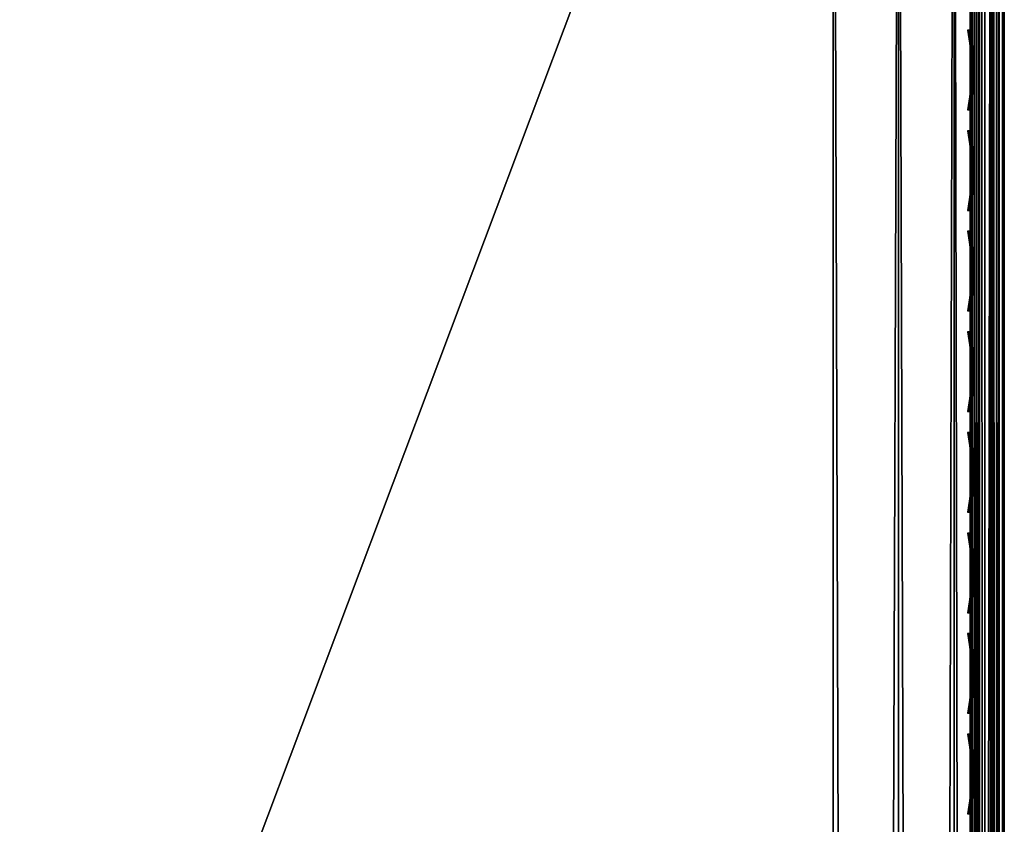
# Model space of a CAD drawing. Header units: inches. Extents: x 0 to 23, y -70 to 0.
# Tile 70 of 107: x 20.1 to 23, y -14.9 to -12.6. Entities that reach past the tile are written whole.
import ezdxf

# ---------------------------------------------------------------- set-up
doc = ezdxf.new("R2010")
doc.units = ezdxf.units.IN
doc.header["$MEASUREMENT"] = 0
for name, color, linetype in [('A-FURN-3-ST', 151, 'Continuous'), ('A-FURN-3-ST-SEAM', 250, 'Continuous'), ('A-FURN-3-STITCH', 15, 'Continuous')]:
    doc.layers.add(name, color=color, linetype=linetype)

msp = doc.modelspace()

# ---------------------------------------------------------------- meshes
at = {"layer": 'A-FURN-3-ST'}
mesh = msp.add_polyface(dxfattribs=at)
corners = [(23, -10.5, 5.4526), (23, -66.7681, 5.4498), (22.9619, -10.5, 5.2612), (22.9619, -66.7688, 5.2612), (22.8536, -10.5, 5.099), (22.8536, -66.7688, 5.099), (22.6913, -10.5, 4.9906), (22.6913, -66.7688, 4.9906), (22.5, -10.5, 4.9526), (22.5, -66.7688, 4.9526), (23, -68.9, 17.4526), (23, -10.5, 17.4526), (22.9619, -68.9, 17.6439), (22.9619, -10.5, 17.6439), (22.8536, -68.9, 17.8061), (22.8536, -10.5, 17.8061), (22.6913, -68.9, 17.9145), (22.6913, -10.5, 17.9145), (22.5, -68.9, 17.9526), (22.5, -10.5, 17.9526), (22.6205, -66.9166, 4.9904), (22.9679, -66.8903, 5.325), (0.5, -68.9, 17.9526), (0.5, -10.5, 17.9526), (23, -69.4825, 16.7086), (0, -10.5, 17.4526), (0, -68.9, 17.4526), (0.0381, -10.5, 17.6439), (0.0381, -68.9, 17.6439), (0.1464, -10.5, 17.8061), (0.1464, -68.9, 17.8061), (0.3087, -10.5, 17.9145), (0.3087, -68.9, 17.9145), (0, -66.7688, 5.4526), (0, -10.5, 5.4526), (0.0381, -66.7688, 5.2612), (0.0381, -10.5, 5.2612), (0.1464, -66.7688, 5.099), (0.1464, -10.5, 5.099), (0.3087, -66.7688, 4.9906), (0.3087, -10.5, 4.9906), (0.5, -66.7688, 4.9526), (0.5, -10.5, 4.9526), (0.0315, -66.8898, 5.3267), (0.3792, -66.9164, 4.9904), (0, -69.4825, 16.7086)]
mesh.append_faces([[corners[k] for k in face] for face in [(0, 1, 2), (2, 1, 3), (2, 3, 4), (4, 3, 5), (4, 5, 6), (6, 5, 7), (6, 7, 8), (8, 7, 9), (10, 11, 12), (12, 11, 13), (12, 13, 14), (14, 13, 15), (14, 15, 16), (16, 15, 17), (16, 17, 18), (18, 17, 19), (20, 9, 7), (21, 3, 1), (18, 19, 22), (22, 19, 23), (0, 11, 1), (1, 11, 24), (24, 11, 10), (25, 26, 27), (27, 26, 28), (27, 28, 29), (29, 28, 30), (29, 30, 31), (31, 30, 32), (31, 32, 23), (23, 32, 22), (33, 34, 35), (35, 34, 36), (35, 36, 37), (37, 36, 38), (37, 38, 39), (39, 38, 40), (39, 40, 41), (41, 40, 42), (43, 33, 35), (44, 39, 41), (8, 9, 42), (42, 9, 41), (25, 45, 26), (34, 33, 25), (25, 33, 45)]])
at = {"layer": 'A-FURN-3-ST-SEAM'}
mesh = msp.add_polyface(dxfattribs=at)
corners = [(22.9413, -68.9001, 17.6213), (22.961, -10.5, 17.622), (22.975, -68.9001, 17.6272), (22.9772, -10.5, 17.6293), (22.997, -68.9, 17.6534), (22.9117, -68.9001, 17.6384), (22.9266, -10.5, 17.6268), (22.9433, -68.9637, 17.6183), (22.9266, -68.9642, 17.6241), (22.9128, -68.9651, 17.6353), (22.9035, -68.9663, 17.6504), (22.9, -68.9677, 17.6677), (22.9, -68.9, 17.6705), (22.961, -68.9638, 17.6194), (22.9772, -68.9644, 17.6267), (22.9981, -68.9667, 17.6546), (22.9997, -68.9681, 17.6722), (22.9071, -68.9698, 17.6932), (22.9117, -68.8999, 17.7026), (22.9188, -68.9709, 17.7066), (22.9413, -68.8999, 17.7197), (22.997, -68.9, 17.6876), (22.9949, -68.9695, 17.6893), (22.9845, -68.9707, 17.7038), (22.975, -68.8999, 17.7138), (22.9696, -68.9715, 17.7134), (0.0587, -68.9, 17.6213), (0.039, -68.9744, 17.6184), (0.025, -68.9, 17.6272), (0.0228, -68.9751, 17.6257), (0.003, -68.9, 17.6534), (0.003, -68.9, 17.6876), (0.0155, -68.9825, 17.7027), (0.025, -68.9, 17.7138), (0.0304, -68.9835, 17.7123), (0.0587, -68.9, 17.7197), (0.0883, -68.9, 17.7026), (0.0929, -68.9815, 17.6921), (0.1, -68.9, 17.6705), (0.0812, -68.9828, 17.7055), (0.0003, -68.9795, 17.6712), (0.0883, -68.9, 17.6384), (0.0734, -68.9749, 17.6231), (0.0965, -68.9774, 17.6494), (0.0304, -39.7, 17.7164), (0.0155, -39.7, 17.7067), (0.0228, -39.7, 17.6293), (0.039, -39.7, 17.622), (0.0965, -39.7, 17.6531), (0.0734, -39.7, 17.6268), (0.0003, -39.7, 17.675), (0.0812, -39.7, 17.7095), (0.0929, -39.7, 17.696)]
mesh.append_faces([[corners[k] for k in face] for face in [(0, 1, 2), (2, 3, 4), (0, 5, 6), (7, 8, 0), (0, 8, 5), (5, 8, 9), (5, 9, 10), (11, 12, 10), (10, 12, 5), (7, 0, 13), (13, 0, 2), (13, 2, 14), (14, 2, 4), (14, 4, 15), (15, 4, 16), (11, 17, 12), (12, 17, 18), (18, 17, 19), (18, 19, 20), (4, 21, 16), (16, 21, 22), (22, 21, 23), (23, 21, 24), (23, 24, 25), (25, 24, 20), (26, 27, 28), (28, 29, 30), (31, 32, 33), (33, 34, 35), (36, 37, 38), (36, 35, 39), (31, 30, 40), (26, 41, 42), (43, 41, 38), (35, 44, 33), (33, 45, 31), (30, 46, 28), (28, 47, 26), (41, 48, 38), (41, 26, 49), (30, 31, 50), (51, 35, 36), (52, 36, 38)]])
mesh = msp.add_polyface(dxfattribs=at)
corners = [(22.9, -10.5, 17.6705), (22.9, -68.9, 17.6705), (22.9071, -10.5, 17.696), (22.9117, -68.8999, 17.7026), (22.9188, -10.5, 17.7095), (22.9413, -68.8999, 17.7197), (22.9345, -10.5, 17.7177), (22.9696, -10.5, 17.7164), (22.9997, -10.5, 17.675), (22.9949, -10.5, 17.6922), (22.997, -68.9, 17.6876), (22.9845, -10.5, 17.7067), (22.975, -68.8999, 17.7138), (22.997, -68.9, 17.6534), (22.9981, -10.5, 17.6573), (22.9266, -10.5, 17.6268), (22.9433, -10.5, 17.621), (22.9413, -68.9001, 17.6213), (22.961, -10.5, 17.622), (22.975, -68.9001, 17.6272), (22.9772, -10.5, 17.6293), (22.9117, -68.9001, 17.6384), (22.9128, -10.5, 17.638), (22.9035, -10.5, 17.6531), (0.0655, -10.5, 17.7177), (0.0304, -10.5, 17.7164), (0.0304, -39.7, 17.7164), (0.0655, -39.7, 17.7177), (0.0587, -68.9, 17.7197), (0.025, -68.9, 17.7138), (0.0155, -39.7, 17.7067), (0.003, -68.9, 17.6876), (0.0051, -39.7, 17.6922), (0.0003, -39.7, 17.675), (0.0051, -10.5, 17.6922), (0.0003, -10.5, 17.675), (0.0019, -10.5, 17.6573), (0.0019, -39.7, 17.6573), (0.003, -68.9, 17.6534), (0.0228, -39.7, 17.6293), (0.025, -68.9, 17.6272), (0.039, -39.7, 17.622), (0.0587, -68.9, 17.6213), (0.0567, -39.7, 17.621), (0.0734, -39.7, 17.6268), (0.0567, -10.5, 17.621), (0.0734, -10.5, 17.6268), (0.0872, -10.5, 17.638), (0.0872, -39.7, 17.638), (0.0883, -68.9, 17.6384), (0.0965, -39.7, 17.6531), (0.1, -68.9, 17.6705), (0.1, -39.7, 17.6705), (0.1, -10.5, 17.6705), (0.0812, -39.7, 17.7095), (0.0883, -68.9, 17.7026), (0.0929, -39.7, 17.696), (0.0929, -10.5, 17.696)]
mesh.append_faces([[corners[k] for k in face] for face in [(0, 1, 2), (2, 1, 3), (2, 3, 4), (4, 3, 5), (4, 5, 6), (6, 5, 7), (8, 9, 10), (10, 9, 11), (10, 11, 12), (12, 11, 7), (12, 7, 5), (10, 13, 8), (8, 13, 14), (15, 16, 17), (17, 16, 18), (19, 18, 20), (13, 20, 14), (15, 21, 22), (0, 23, 1), (1, 23, 21), (21, 23, 22), (24, 25, 26, 27), (27, 26, 28), (29, 26, 30), (31, 30, 32), (31, 32, 33), (33, 32, 34, 35), (35, 36, 37, 33), (33, 37, 38), (38, 37, 39), (40, 39, 41), (42, 41, 43), (42, 43, 44), (44, 43, 45, 46), (46, 47, 48, 44), (44, 48, 49), (49, 48, 50), (51, 50, 52), (52, 50, 53), (27, 28, 54), (54, 55, 56), (56, 51, 52), (56, 52, 57)]])
at = {"layer": 'A-FURN-3-STITCH'}
mesh = msp.add_polymesh((7, 4), dxfattribs=at)
for k, corner in enumerate([(22.8998, -12.5894, 17.7521), (22.898, -12.5894, 17.754), (22.8945, -12.5894, 17.7578), (22.8928, -12.5894, 17.7598), (22.9054, -12.6278, 17.7573), (22.907, -12.6277, 17.7623), (22.9035, -12.6277, 17.7662), (22.8984, -12.6277, 17.7651), (22.9088, -12.6666, 17.7606), (22.9104, -12.6666, 17.7656), (22.9069, -12.6665, 17.7694), (22.9018, -12.6665, 17.7683), (22.9099, -12.7056, 17.7618), (22.9115, -12.7056, 17.7668), (22.908, -12.7056, 17.7706), (22.9029, -12.7056, 17.7695), (22.9088, -12.7447, 17.761), (22.9104, -12.7447, 17.7659), (22.9069, -12.7447, 17.7698), (22.9018, -12.7447, 17.7687), (22.9053, -12.7836, 17.7581), (22.9069, -12.7835, 17.763), (22.9035, -12.7835, 17.7669), (22.8984, -12.7835, 17.7658), (22.8997, -12.8219, 17.7531), (22.898, -12.8219, 17.7551), (22.8945, -12.8219, 17.759), (22.8927, -12.8219, 17.7609)]):
    mesh.set_mesh_vertex(divmod(k, 4), corner)
mesh = msp.add_polymesh((7, 4), dxfattribs=at)
for k, corner in enumerate([(22.8998, -12.8829, 17.7521), (22.898, -12.8829, 17.754), (22.8945, -12.8829, 17.7578), (22.8928, -12.8829, 17.7598), (22.9054, -12.9212, 17.7573), (22.907, -12.9212, 17.7623), (22.9035, -12.9212, 17.7662), (22.8984, -12.9212, 17.7651), (22.9088, -12.96, 17.7606), (22.9104, -12.96, 17.7656), (22.9069, -12.96, 17.7694), (22.9018, -12.96, 17.7683), (22.9099, -12.9991, 17.7618), (22.9115, -12.9991, 17.7668), (22.908, -12.9991, 17.7706), (22.9029, -12.9991, 17.7695), (22.9088, -13.0382, 17.761), (22.9104, -13.0382, 17.7659), (22.9069, -13.0381, 17.7698), (22.9018, -13.0382, 17.7687), (22.9053, -13.077, 17.7581), (22.9069, -13.077, 17.763), (22.9035, -13.077, 17.7669), (22.8984, -13.077, 17.7658), (22.8997, -13.1154, 17.7531), (22.898, -13.1154, 17.7551), (22.8945, -13.1154, 17.759), (22.8927, -13.1154, 17.7609)]):
    mesh.set_mesh_vertex(divmod(k, 4), corner)
mesh = msp.add_polymesh((7, 4), dxfattribs=at)
for k, corner in enumerate([(22.8998, -13.1764, 17.7521), (22.898, -13.1764, 17.754), (22.8945, -13.1763, 17.7578), (22.8928, -13.1763, 17.7598), (22.9054, -13.2147, 17.7573), (22.907, -13.2147, 17.7623), (22.9035, -13.2147, 17.7662), (22.8984, -13.2147, 17.7651), (22.9088, -13.2535, 17.7606), (22.9104, -13.2535, 17.7656), (22.9069, -13.2535, 17.7694), (22.9018, -13.2535, 17.7683), (22.9099, -13.2926, 17.7618), (22.9115, -13.2926, 17.7668), (22.908, -13.2925, 17.7706), (22.9029, -13.2925, 17.7695), (22.9088, -13.3317, 17.761), (22.9104, -13.3316, 17.7659), (22.9069, -13.3316, 17.7698), (22.9018, -13.3316, 17.7687), (22.9053, -13.3705, 17.7581), (22.9069, -13.3705, 17.763), (22.9035, -13.3705, 17.7669), (22.8984, -13.3705, 17.7658), (22.8997, -13.4089, 17.7531), (22.898, -13.4089, 17.7551), (22.8945, -13.4088, 17.759), (22.8927, -13.4088, 17.7609)]):
    mesh.set_mesh_vertex(divmod(k, 4), corner)
mesh = msp.add_polymesh((7, 4), dxfattribs=at)
for k, corner in enumerate([(22.8998, -13.4698, 17.7521), (22.898, -13.4698, 17.754), (22.8945, -13.4698, 17.7578), (22.8928, -13.4698, 17.7598), (22.9054, -13.5082, 17.7573), (22.907, -13.5081, 17.7623), (22.9035, -13.5081, 17.7662), (22.8984, -13.5081, 17.7651), (22.9088, -13.547, 17.7606), (22.9104, -13.547, 17.7656), (22.9069, -13.5469, 17.7694), (22.9018, -13.5469, 17.7683), (22.9099, -13.5861, 17.7618), (22.9115, -13.586, 17.7668), (22.908, -13.586, 17.7706), (22.9029, -13.586, 17.7695), (22.9088, -13.6251, 17.761), (22.9104, -13.6251, 17.7659), (22.9069, -13.6251, 17.7698), (22.9018, -13.6251, 17.7687), (22.9053, -13.664, 17.7581), (22.9069, -13.6639, 17.763), (22.9035, -13.6639, 17.7669), (22.8984, -13.6639, 17.7658), (22.8997, -13.7023, 17.7531), (22.898, -13.7023, 17.7551), (22.8945, -13.7023, 17.759), (22.8927, -13.7023, 17.7609)]):
    mesh.set_mesh_vertex(divmod(k, 4), corner)
mesh = msp.add_polymesh((7, 4), dxfattribs=at)
for k, corner in enumerate([(22.8998, -13.7633, 17.7521), (22.898, -13.7633, 17.754), (22.8945, -13.7633, 17.7578), (22.8928, -13.7633, 17.7598), (22.9054, -13.8016, 17.7573), (22.907, -13.8016, 17.7623), (22.9035, -13.8016, 17.7662), (22.8984, -13.8016, 17.7651), (22.9088, -13.8405, 17.7606), (22.9104, -13.8404, 17.7656), (22.9069, -13.8404, 17.7694), (22.9018, -13.8404, 17.7683), (22.9099, -13.8795, 17.7618), (22.9115, -13.8795, 17.7668), (22.908, -13.8795, 17.7706), (22.9029, -13.8795, 17.7695), (22.9088, -13.9186, 17.761), (22.9104, -13.9186, 17.7659), (22.9069, -13.9186, 17.7698), (22.9018, -13.9186, 17.7687), (22.9053, -13.9574, 17.7581), (22.9069, -13.9574, 17.763), (22.9035, -13.9574, 17.7669), (22.8984, -13.9574, 17.7658), (22.8997, -13.9958, 17.7531), (22.898, -13.9958, 17.7551), (22.8945, -13.9958, 17.759), (22.8927, -13.9958, 17.7609)]):
    mesh.set_mesh_vertex(divmod(k, 4), corner)
mesh = msp.add_polymesh((7, 4), dxfattribs=at)
for k, corner in enumerate([(22.8998, -14.0568, 17.7521), (22.898, -14.0568, 17.754), (22.8945, -14.0567, 17.7578), (22.8928, -14.0567, 17.7598), (22.9054, -14.0951, 17.7573), (22.907, -14.0951, 17.7623), (22.9035, -14.0951, 17.7662), (22.8984, -14.0951, 17.7651), (22.9088, -14.1339, 17.7606), (22.9104, -14.1339, 17.7656), (22.9069, -14.1339, 17.7694), (22.9018, -14.1339, 17.7683), (22.9099, -14.173, 17.7618), (22.9115, -14.173, 17.7668), (22.908, -14.1729, 17.7706), (22.9029, -14.1729, 17.7695), (22.9088, -14.2121, 17.761), (22.9104, -14.212, 17.7659), (22.9069, -14.212, 17.7698), (22.9018, -14.212, 17.7687), (22.9053, -14.2509, 17.7581), (22.9069, -14.2509, 17.763), (22.9035, -14.2509, 17.7669), (22.8984, -14.2509, 17.7658), (22.8997, -14.2893, 17.7531), (22.898, -14.2893, 17.7551), (22.8945, -14.2892, 17.759), (22.8927, -14.2892, 17.7609)]):
    mesh.set_mesh_vertex(divmod(k, 4), corner)
mesh = msp.add_polymesh((7, 4), dxfattribs=at)
for k, corner in enumerate([(22.8998, -14.3502, 17.7521), (22.898, -14.3502, 17.754), (22.8945, -14.3502, 17.7578), (22.8928, -14.3502, 17.7598), (22.9054, -14.3886, 17.7573), (22.907, -14.3885, 17.7623), (22.9035, -14.3885, 17.7662), (22.8984, -14.3885, 17.7651), (22.9088, -14.4274, 17.7606), (22.9104, -14.4274, 17.7656), (22.9069, -14.4273, 17.7694), (22.9018, -14.4273, 17.7683), (22.9099, -14.4665, 17.7618), (22.9115, -14.4664, 17.7668), (22.908, -14.4664, 17.7706), (22.9029, -14.4664, 17.7695), (22.9088, -14.5055, 17.761), (22.9104, -14.5055, 17.7659), (22.9069, -14.5055, 17.7698), (22.9018, -14.5055, 17.7687), (22.9053, -14.5444, 17.7581), (22.9069, -14.5443, 17.763), (22.9035, -14.5443, 17.7669), (22.8984, -14.5443, 17.7658), (22.8997, -14.5827, 17.7531), (22.898, -14.5827, 17.7551), (22.8945, -14.5827, 17.759), (22.8927, -14.5827, 17.7609)]):
    mesh.set_mesh_vertex(divmod(k, 4), corner)
mesh = msp.add_polymesh((7, 4), dxfattribs=at)
for k, corner in enumerate([(22.8998, -14.6437, 17.7521), (22.898, -14.6437, 17.754), (22.8945, -14.6437, 17.7578), (22.8928, -14.6437, 17.7598), (22.9054, -14.682, 17.7573), (22.907, -14.682, 17.7623), (22.9035, -14.682, 17.7662), (22.8984, -14.682, 17.7651), (22.9088, -14.7209, 17.7606), (22.9104, -14.7208, 17.7656), (22.9069, -14.7208, 17.7694), (22.9018, -14.7208, 17.7683), (22.9099, -14.7599, 17.7618), (22.9115, -14.7599, 17.7668), (22.908, -14.7599, 17.7706), (22.9029, -14.7599, 17.7695), (22.9088, -14.799, 17.761), (22.9104, -14.799, 17.7659), (22.9069, -14.799, 17.7698), (22.9018, -14.799, 17.7687), (22.9053, -14.8378, 17.7581), (22.9069, -14.8378, 17.763), (22.9035, -14.8378, 17.7669), (22.8984, -14.8378, 17.7658), (22.8997, -14.8762, 17.7531), (22.898, -14.8762, 17.7551), (22.8945, -14.8762, 17.759), (22.8927, -14.8762, 17.7609)]):
    mesh.set_mesh_vertex(divmod(k, 4), corner)

doc.saveas('drawing.dxf')
